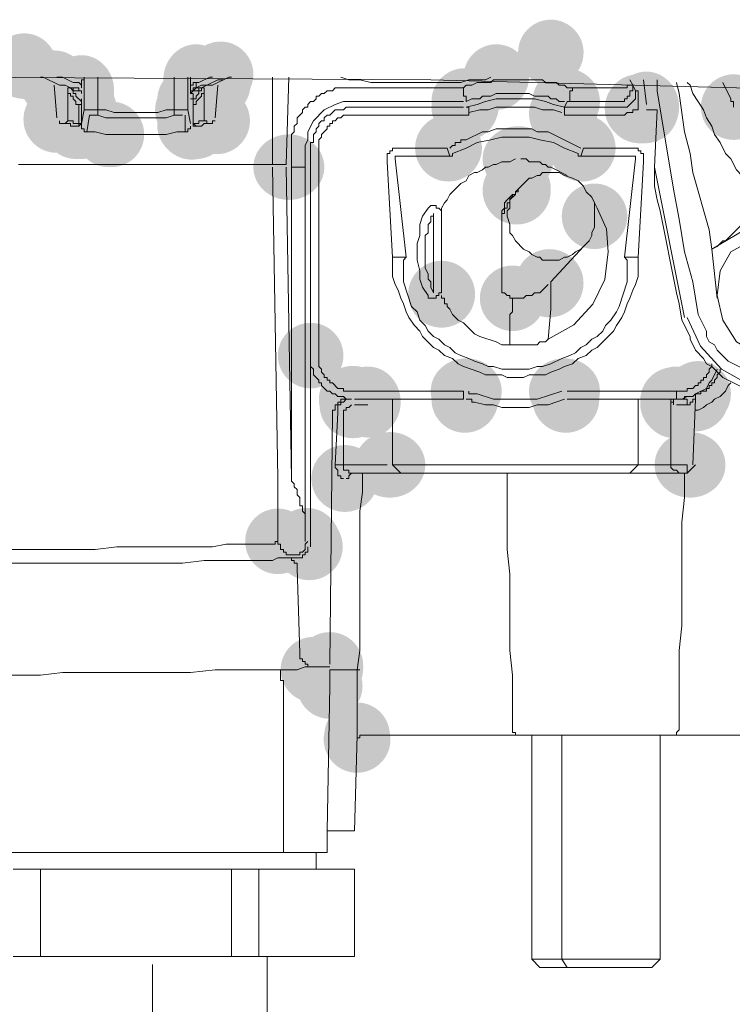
# Model space of a CAD drawing. Header units: millimetres. Extents: x -283 to 124139, y -3891 to 5906.
# Tile 21 of 55: x 1012 to 1025, y -2938 to -2919. Entities that reach past the tile are written whole.
import ezdxf

# ---------------------------------------------------------------- set-up
doc = ezdxf.new("R2010")
doc.units = ezdxf.units.MM
doc.header["$LTSCALE"] = 20
doc.header["$MEASUREMENT"] = 0
doc.layers.get('0').update_dxf_attribs({"color": 252, "linetype": 'CONTINUOUS'})

msp = doc.modelspace()

# ---------------------------------------------------------------- hatches: boundary and pattern name
h = msp.add_hatch(color=7)
edge = h.paths.add_edge_path()
edge.add_arc((1021.895, -2919.348), 0.635, 0, 360)
h = msp.add_hatch(color=7)
edge = h.paths.add_edge_path()
edge.add_arc((1011.682, -2919.613), 0.635, 0, 360)
h = msp.add_hatch(color=7)
edge = h.paths.add_edge_path()
edge.add_ellipse((1015.016, -2919.878), major_axis=(0, 0.688), ratio=0.923077, start_angle=0, end_angle=360)
h = msp.add_hatch(color=7)
edge = h.paths.add_edge_path()
edge.add_arc((1015.386, -2919.825), 0.635, 0, 360)
h = msp.add_hatch(color=7)
edge = h.paths.add_edge_path()
edge.add_arc((1015.492, -2919.772), 0.635, 0, 360)
h = msp.add_hatch(color=7)
edge = h.paths.add_edge_path()
edge.add_arc((1020.837, -2919.825), 0.635, 0, 360)
h = msp.add_hatch(color=7)
edge = h.paths.add_edge_path()
edge.add_arc((1012.264, -2919.957), 0.648, 0, 360)
h = msp.add_hatch(color=7)
edge = h.paths.add_edge_path()
edge.add_arc((1015.413, -2919.957), 0.661, 0, 360)
h = msp.add_hatch(color=7)
edge = h.paths.add_edge_path()
edge.add_ellipse((1012.793, -2920.089), major_axis=(0, 0.688), ratio=0.923077, start_angle=0, end_angle=360)
h = msp.add_hatch(color=7)
edge = h.paths.add_edge_path()
edge.add_ellipse((1012.793, -2920.195), major_axis=(0, 0.688), ratio=0.923077, start_angle=0, end_angle=360)
h = msp.add_hatch(color=7)
edge = h.paths.add_edge_path()
edge.add_arc((1012.74, -2920.354), 0.635, 0, 360)
h = msp.add_hatch(color=7)
edge = h.paths.add_edge_path()
edge.add_arc((1014.91, -2920.274), 0.648, 0, 360)
h = msp.add_hatch(color=7)
edge = h.paths.add_edge_path()
edge.add_arc((1014.91, -2920.38), 0.648, 0, 360)
h = msp.add_hatch(color=7)
edge = h.paths.add_edge_path()
edge.add_arc((1014.963, -2920.327), 0.648, 0, 360)
h = msp.add_hatch(color=7)
edge = h.paths.add_edge_path()
edge.add_arc((1014.963, -2920.38), 0.648, 0, 360)
h = msp.add_hatch(color=7)
edge = h.paths.add_edge_path()
edge.add_arc((1014.963, -2920.354), 0.635, 0, 360)
h = msp.add_hatch(color=7)
edge = h.paths.add_edge_path()
edge.add_arc((1020.228, -2920.301), 0.648, 0, 360)
h = msp.add_hatch(color=7)
edge = h.paths.add_edge_path()
edge.add_arc((1020.228, -2920.407), 0.648, 0, 360)
h = msp.add_hatch(color=7)
edge = h.paths.add_edge_path()
edge.add_ellipse((1020.254, -2920.354), major_axis=(0, 0.688), ratio=0.923077, start_angle=0, end_angle=360)
h = msp.add_hatch(color=7)
edge = h.paths.add_edge_path()
edge.add_arc((1022.186, -2920.301), 0.648, 0, 360)
h = msp.add_hatch(color=7)
edge = h.paths.add_edge_path()
edge.add_arc((1022.212, -2920.301), 0.635, 0, 360)
h = msp.add_hatch(color=7)
edge = h.paths.add_edge_path()
edge.add_ellipse((1023.747, -2920.407), major_axis=(0, 0.688), ratio=0.923077, start_angle=0, end_angle=360)
h = msp.add_hatch(color=7)
edge = h.paths.add_edge_path()
edge.add_arc((1012.767, -2920.433), 0.661, 0, 360)
h = msp.add_hatch(color=7)
edge = h.paths.add_edge_path()
edge.add_arc((1012.846, -2920.46), 0.635, 0, 360)
h = msp.add_hatch(color=7)
edge = h.paths.add_edge_path()
edge.add_arc((1014.857, -2920.46), 0.635, 0, 360)
h = msp.add_hatch(color=7)
edge = h.paths.add_edge_path()
edge.add_arc((1014.963, -2920.433), 0.648, 0, 360)
h = msp.add_hatch(color=7)
edge = h.paths.add_edge_path()
edge.add_arc((1022.133, -2920.539), 0.661, 0, 360)
h = msp.add_hatch(color=7)
edge = h.paths.add_edge_path()
edge.add_arc((1022.159, -2920.407), 0.635, 0, 360)
h = msp.add_hatch(color=7)
edge = h.paths.add_edge_path()
edge.add_arc((1023.588, -2920.433), 0.648, 0, 360)
h = msp.add_hatch(color=7)
edge = h.paths.add_edge_path()
edge.add_arc((1023.588, -2920.407), 0.635, 0, 360)
h = msp.add_hatch(color=7)
edge = h.paths.add_edge_path()
edge.add_arc((1023.615, -2920.46), 0.648, 0, 360)
h = msp.add_hatch(color=7)
edge = h.paths.add_edge_path()
edge.add_arc((1023.668, -2920.46), 0.648, 0, 360)
h = msp.add_hatch(color=7)
edge = h.paths.add_edge_path()
edge.add_arc((1023.721, -2920.46), 0.648, 0, 360)
h = msp.add_hatch(color=7)
edge = h.paths.add_edge_path()
edge.add_arc((1025.44, -2920.407), 0.635, 0, 360)
h = msp.add_hatch(color=7)
edge = h.paths.add_edge_path()
edge.add_arc((1012.317, -2920.645), 0.648, 0, 360)
h = msp.add_hatch(color=7)
edge = h.paths.add_edge_path()
edge.add_arc((1012.687, -2920.777), 0.635, 0, 360)
h = msp.add_hatch(color=7)
edge = h.paths.add_edge_path()
edge.add_arc((1012.793, -2920.751), 0.648, 0, 360)
h = msp.add_hatch(color=7)
edge = h.paths.add_edge_path()
edge.add_arc((1012.793, -2920.777), 0.635, 0, 360)
h = msp.add_hatch(color=7)
edge = h.paths.add_edge_path()
edge.add_arc((1014.91, -2920.751), 0.648, 0, 360)
h = msp.add_hatch(color=7)
edge = h.paths.add_edge_path()
edge.add_arc((1014.91, -2920.724), 0.635, 0, 360)
h = msp.add_hatch(color=7)
edge = h.paths.add_edge_path()
edge.add_arc((1014.936, -2920.777), 0.648, 0, 360)
h = msp.add_hatch(color=7)
edge = h.paths.add_edge_path()
edge.add_arc((1014.963, -2920.724), 0.635, 0, 360)
h = msp.add_hatch(color=7)
edge = h.paths.add_edge_path()
edge.add_arc((1014.963, -2920.724), 0.635, 0, 360)
h = msp.add_hatch(color=7)
edge = h.paths.add_edge_path()
edge.add_arc((1015.016, -2920.777), 0.635, 0, 360)
h = msp.add_hatch(color=7)
edge = h.paths.add_edge_path()
edge.add_arc((1015.413, -2920.671), 0.648, 0, 360)
h = msp.add_hatch(color=7)
edge = h.paths.add_edge_path()
edge.add_arc((1013.322, -2920.936), 0.635, 0, 360)
h = msp.add_hatch(color=7)
edge = h.paths.add_edge_path()
edge.add_arc((1013.375, -2920.936), 0.635, 0, 360)
h = msp.add_hatch(color=7)
edge = h.paths.add_edge_path()
edge.add_arc((1019.911, -2921.201), 0.648, 0, 360)
h = msp.add_hatch(color=7)
edge = h.paths.add_edge_path()
edge.add_arc((1022.503, -2921.201), 0.648, 0, 360)
h = msp.add_hatch(color=7)
edge = h.paths.add_edge_path()
edge.add_ellipse((1021.26, -2921.412), major_axis=(0.688, 0), ratio=0.923077, start_angle=0, end_angle=360)
h = msp.add_hatch(color=7)
edge = h.paths.add_edge_path()
edge.add_ellipse((1016.815, -2921.571), major_axis=(0.688, 0), ratio=0.923077, start_angle=0, end_angle=360)
h = msp.add_hatch(color=7)
edge = h.paths.add_edge_path()
edge.add_arc((1021.233, -2922.021), 0.661, 0, 360)
h = msp.add_hatch(color=7)
edge = h.paths.add_edge_path()
edge.add_arc((1021.26, -2921.994), 0.635, 0, 360)
h = msp.add_hatch(color=7)
edge = h.paths.add_edge_path()
edge.add_arc((1022.742, -2922.523), 0.635, 0, 360)
h = msp.add_hatch(color=7)
edge = h.paths.add_edge_path()
edge.add_arc((1021.868, -2923.82), 0.661, 0, 360)
h = msp.add_hatch(color=7)
edge = h.paths.add_edge_path()
edge.add_arc((1019.778, -2924.032), 0.648, 0, 360)
h = msp.add_hatch(color=7)
edge = h.paths.add_edge_path()
edge.add_arc((1021.154, -2924.111), 0.635, 0, 360)
h = msp.add_hatch(color=7)
edge = h.paths.add_edge_path()
edge.add_arc((1017.238, -2925.222), 0.635, 0, 360)
h = msp.add_hatch(color=7)
edge = h.paths.add_edge_path()
edge.add_arc((1017.238, -2925.222), 0.635, 0, 360)
h = msp.add_hatch(color=7)
edge = h.paths.add_edge_path()
edge.add_ellipse((1020.254, -2925.91), major_axis=(0.688, 0), ratio=0.923077, start_angle=0, end_angle=360)
h = msp.add_hatch(color=7)
edge = h.paths.add_edge_path()
edge.add_ellipse((1022.159, -2925.91), major_axis=(0.688, 0), ratio=0.923077, start_angle=0, end_angle=360)
h = msp.add_hatch(color=7)
edge = h.paths.add_edge_path()
edge.add_arc((1018.032, -2926.069), 0.635, 0, 360)
h = msp.add_hatch(color=7)
edge = h.paths.add_edge_path()
edge.add_arc((1018.058, -2926.069), 0.648, 0, 360)
h = msp.add_hatch(color=7)
edge = h.paths.add_edge_path()
edge.add_ellipse((1018.349, -2926.122), major_axis=(0, 0.688), ratio=0.923077, start_angle=0, end_angle=360)
h = msp.add_hatch(color=7)
edge = h.paths.add_edge_path()
edge.add_arc((1020.228, -2926.069), 0.648, 0, 360)
h = msp.add_hatch(color=7)
edge = h.paths.add_edge_path()
edge.add_arc((1022.186, -2926.069), 0.648, 0, 360)
h = msp.add_hatch(color=7)
edge = h.paths.add_edge_path()
edge.add_arc((1024.276, -2926.095), 0.648, 0, 360)
h = msp.add_hatch(color=7)
edge = h.paths.add_edge_path()
edge.add_arc((1024.329, -2926.069), 0.635, 0, 360)
h = msp.add_hatch(color=7)
edge = h.paths.add_edge_path()
edge.add_ellipse((1024.329, -2926.122), major_axis=(0, 0.688), ratio=0.923077, start_angle=0, end_angle=360)
h = msp.add_hatch(color=7)
edge = h.paths.add_edge_path()
edge.add_arc((1024.329, -2926.069), 0.635, 0, 360)
h = msp.add_hatch(color=7)
edge = h.paths.add_edge_path()
edge.add_ellipse((1024.329, -2926.122), major_axis=(0, 0.688), ratio=0.923077, start_angle=0, end_angle=360)
h = msp.add_hatch(color=7)
edge = h.paths.add_edge_path()
edge.add_arc((1024.699, -2926.042), 0.648, 0, 360)
h = msp.add_hatch(color=7)
edge = h.paths.add_edge_path()
edge.add_arc((1024.752, -2925.963), 0.635, 0, 360)
h = msp.add_hatch(color=7)
edge = h.paths.add_edge_path()
edge.add_arc((1018.058, -2926.175), 0.648, 0, 360)
h = msp.add_hatch(color=7)
edge = h.paths.add_edge_path()
edge.add_arc((1024.276, -2926.148), 0.648, 0, 360)
h = msp.add_hatch(color=7)
edge = h.paths.add_edge_path()
edge.add_arc((1024.303, -2926.175), 0.648, 0, 360)
h = msp.add_hatch(color=7)
edge = h.paths.add_edge_path()
edge.add_arc((1024.329, -2926.175), 0.635, 0, 360)
h = msp.add_hatch(color=7)
edge = h.paths.add_edge_path()
edge.add_ellipse((1018.773, -2927.339), major_axis=(0.688, 0), ratio=0.923077, start_angle=0, end_angle=360)
h = msp.add_hatch(color=7)
edge = h.paths.add_edge_path()
edge.add_ellipse((1024.594, -2927.339), major_axis=(0.688, 0), ratio=0.923077, start_angle=0, end_angle=360)
h = msp.add_hatch(color=7)
edge = h.paths.add_edge_path()
edge.add_arc((1017.9, -2927.603), 0.648, 0, 360)
h = msp.add_hatch(color=7)
edge = h.paths.add_edge_path()
edge.add_arc((1016.603, -2928.821), 0.635, 0, 360)
h = msp.add_hatch(color=7)
edge = h.paths.add_edge_path()
edge.add_arc((1017.159, -2928.821), 0.648, 0, 360)
h = msp.add_hatch(color=7)
edge = h.paths.add_edge_path()
edge.add_arc((1017.212, -2928.926), 0.648, 0, 360)
h = msp.add_hatch(color=7)
edge = h.paths.add_edge_path()
edge.add_arc((1017.609, -2931.228), 0.648, 0, 360)
h = msp.add_hatch(color=7)
edge = h.paths.add_edge_path()
edge.add_arc((1017.609, -2931.281), 0.648, 0, 360)
h = msp.add_hatch(color=7)
edge = h.paths.add_edge_path()
edge.add_arc((1017.291, -2931.308), 0.635, 0, 360)
h = msp.add_hatch(color=7)
edge = h.paths.add_edge_path()
edge.add_arc((1017.609, -2931.625), 0.635, 0, 360)
h = msp.add_hatch(color=7)
edge = h.paths.add_edge_path()
edge.add_arc((1018.138, -2932.578), 0.635, 0, 360)
h = msp.add_hatch(color=7)
edge = h.paths.add_edge_path()
edge.add_arc((1018.138, -2932.657), 0.648, 0, 360)

# ---------------------------------------------------------------- linework, layer by layer
at = {"color": 7, "lineweight": 0}
for points in [[(1003.903, -2918.766), (1010.359, -2919.825), (1019.567, -2919.878), (1027.716, -2920.089), (1034.754, -2921.201)], [(1011.999, -2919.825), (1012.052, -2919.825), (1012.37, -2919.983), (1012.476, -2919.983), (1012.582, -2920.036), (1012.687, -2920.036)], [(1012.317, -2919.825), (1012.423, -2919.825), (1012.634, -2919.931), (1012.74, -2919.931)], [(1012.74, -2919.931), (1012.793, -2919.983), (1012.793, -2920.036), (1012.793, -2919.878), (1012.846, -2919.878), (1012.846, -2919.825)], [(1012.846, -2919.825), (1012.846, -2920.46)], [(1013.111, -2920.46), (1013.111, -2919.825)], [(1014.592, -2919.825), (1014.592, -2920.46)], [(1014.857, -2920.46), (1014.857, -2919.825)], [(1014.91, -2919.825), (1014.91, -2920.036)], [(1015.016, -2920.036), (1015.016, -2919.931), (1014.963, -2919.931), (1014.963, -2919.983), (1014.91, -2919.983), (1014.91, -2920.142)], [(1015.016, -2920.036), (1015.122, -2920.036), (1015.227, -2919.983), (1015.333, -2919.983), (1015.651, -2919.825), (1015.704, -2919.825)], [(1015.016, -2919.931), (1015.069, -2919.931), (1015.28, -2919.825), (1015.333, -2919.825)], [(1015.651, -2919.825), (1015.545, -2919.878), (1015.439, -2919.878), (1015.227, -2919.983), (1015.122, -2919.983), (1015.016, -2920.036)], [(1016.497, -2921.518), (1016.497, -2919.825)], [(1016.815, -2919.825), (1016.762, -2921.518)], [(1017.82, -2919.825), (1017.979, -2919.878), (1018.191, -2919.878), (1018.402, -2919.931), (1018.826, -2919.931)], [(1018.826, -2919.931), (1019.937, -2919.931)], [(1019.937, -2919.931), (1020.149, -2919.931), (1020.307, -2919.878), (1020.625, -2919.878), (1020.731, -2919.825)], [(1021.048, -2919.878), (1020.784, -2919.878), (1020.731, -2919.931), (1020.466, -2919.931), (1020.36, -2919.983), (1020.254, -2919.983), (1020.202, -2920.036)], [(1021.313, -2919.878), (1021.048, -2919.878)], [(1021.313, -2919.878), (1021.736, -2919.878), (1021.789, -2919.931), (1021.842, -2919.931)], [(1022.318, -2920.036), (1022.212, -2920.036), (1022.159, -2919.983), (1022.054, -2919.983), (1022.001, -2919.931), (1021.842, -2919.931)], [(1023.482, -2919.983), (1023.429, -2919.878)], [(1023.747, -2920.354), (1023.694, -2919.878)], [(1025.864, -2925.593), (1025.334, -2925.328), (1025.123, -2925.116), (1025.07, -2925.011), (1024.964, -2924.958), (1024.911, -2924.852), (1024.911, -2924.746), (1024.752, -2924.428), (1024.647, -2923.793), (1024.488, -2923.211), (1024.382, -2922.576), (1024.276, -2921.994), (1023.959, -2920.089), (1023.959, -2919.878)], [(1025.017, -2923.158), (1024.964, -2922.788), (1024.647, -2921.677), (1024.594, -2921.306), (1024.488, -2920.883), (1024.382, -2920.142), (1024.329, -2919.931)], [(1025.07, -2920.936), (1025.017, -2920.777), (1024.911, -2920.618), (1024.858, -2920.46), (1024.647, -2920.142), (1024.594, -2919.983), (1024.541, -2919.931)], [(1025.387, -2920.248), (1025.229, -2919.931)], [(1012.317, -2920.618), (1012.264, -2919.983)], [(1012.529, -2920.089), (1012.529, -2920.671)], [(1012.74, -2920.089), (1012.634, -2920.089), (1012.634, -2920.036), (1012.582, -2920.036)], [(1012.793, -2920.142), (1012.793, -2920.089), (1012.74, -2920.089), (1012.74, -2920.036), (1012.687, -2920.036)], [(1015.016, -2920.036), (1014.91, -2920.142), (1014.963, -2920.142)], [(1015.016, -2920.036), (1014.963, -2920.036), (1014.963, -2920.089), (1014.91, -2920.089), (1014.91, -2920.142)], [(1014.963, -2920.142), (1014.963, -2920.248), (1014.91, -2920.248)], [(1014.963, -2920.407), (1014.963, -2920.354), (1015.016, -2920.354), (1015.016, -2920.301), (1015.122, -2920.195), (1015.122, -2920.142), (1015.174, -2920.142), (1015.174, -2920.036), (1015.122, -2920.036), (1015.122, -2920.089), (1015.069, -2920.089), (1015.069, -2920.142), (1015.016, -2920.195), (1015.016, -2920.248), (1014.963, -2920.248), (1014.963, -2920.301)], [(1015.122, -2920.036), (1015.069, -2920.036), (1015.069, -2920.089), (1014.963, -2920.089)], [(1015.174, -2920.671), (1015.174, -2920.089)], [(1015.439, -2919.983), (1015.386, -2920.618)], [(1016.868, -2921.148), (1016.868, -2920.936), (1016.921, -2920.883), (1016.921, -2920.777), (1016.974, -2920.724), (1016.974, -2920.618), (1017.079, -2920.513), (1017.079, -2920.46), (1017.132, -2920.407), (1017.185, -2920.407), (1017.185, -2920.354), (1017.238, -2920.301), (1017.291, -2920.301), (1017.344, -2920.248), (1017.344, -2920.195), (1017.397, -2920.195), (1017.45, -2920.142), (1017.503, -2920.142), (1017.556, -2920.089), (1017.662, -2920.089), (1017.714, -2920.036), (1017.979, -2920.036)], [(1020.202, -2920.036), (1017.979, -2920.036)], [(1020.254, -2920.301), (1020.254, -2920.195), (1020.202, -2920.195), (1020.202, -2920.036)], [(1020.254, -2920.301), (1020.36, -2920.248), (1020.519, -2920.248), (1020.572, -2920.195), (1020.731, -2920.195), (1020.837, -2920.142), (1021.101, -2920.142)], [(1021.101, -2920.142), (1021.472, -2920.142), (1021.577, -2920.195), (1021.683, -2920.195)], [(1022.212, -2920.301), (1022.265, -2920.301), (1022.265, -2920.089), (1022.318, -2920.089), (1022.318, -2920.036)], [(1023.112, -2920.036), (1022.318, -2920.036)], [(1023.165, -2920.301), (1023.324, -2920.301), (1023.324, -2920.248), (1023.377, -2920.248), (1023.377, -2920.195), (1023.429, -2920.195), (1023.429, -2920.089), (1023.482, -2920.089), (1023.482, -2919.983), (1023.377, -2919.983), (1023.377, -2920.036), (1023.112, -2920.036)], [(1023.271, -2920.407), (1023.377, -2920.407), (1023.535, -2920.248), (1023.535, -2920.089)], [(1023.535, -2920.089), (1023.482, -2919.983)], [(1023.588, -2920.407), (1023.588, -2920.089), (1023.535, -2920.089)], [(1012.793, -2920.248), (1012.793, -2920.777)], [(1014.963, -2920.777), (1014.963, -2920.248)], [(1017.132, -2921.148), (1017.185, -2921.042), (1017.185, -2920.883), (1017.291, -2920.671), (1017.503, -2920.46), (1017.714, -2920.354), (1017.873, -2920.301), (1017.979, -2920.301)], [(1017.979, -2920.301), (1020.202, -2920.301)], [(1020.307, -2920.513), (1020.307, -2920.407), (1020.254, -2920.407), (1020.466, -2920.354), (1020.625, -2920.301), (1020.837, -2920.248), (1021.577, -2920.248), (1021.789, -2920.301), (1021.948, -2920.354), (1022.159, -2920.407)], [(1021.683, -2920.195), (1021.842, -2920.195), (1021.895, -2920.248), (1022.001, -2920.248), (1022.054, -2920.301), (1022.159, -2920.301)], [(1022.159, -2920.407), (1022.212, -2920.301), (1023.165, -2920.301)], [(1025.44, -2920.407), (1025.44, -2920.301), (1025.387, -2920.301), (1025.387, -2920.248)], [(1012.793, -2920.354), (1012.74, -2920.354), (1012.74, -2920.407)], [(1012.793, -2920.354), (1012.74, -2920.354), (1012.74, -2920.407)], [(1012.74, -2920.354), (1012.74, -2920.724), (1012.74, -2920.407)], [(1012.846, -2920.46), (1012.793, -2920.724)], [(1013.111, -2920.46), (1012.846, -2920.46)], [(1012.952, -2920.566), (1013.111, -2920.566), (1013.111, -2920.46)], [(1014.592, -2920.46), (1014.434, -2920.46), (1014.275, -2920.513), (1013.428, -2920.513), (1013.269, -2920.46), (1013.111, -2920.46)], [(1013.111, -2920.566), (1013.269, -2920.618), (1014.434, -2920.618), (1014.592, -2920.566), (1014.592, -2920.46)], [(1014.857, -2920.46), (1014.592, -2920.46)], [(1014.91, -2920.724), (1014.857, -2920.46)], [(1014.963, -2920.407), (1014.963, -2920.724), (1014.963, -2920.354)], [(1017.238, -2921.253), (1017.238, -2921.095), (1017.291, -2921.095), (1017.291, -2920.936), (1017.344, -2920.883), (1017.344, -2920.83), (1017.397, -2920.777), (1017.397, -2920.724), (1017.45, -2920.671), (1017.503, -2920.671), (1017.503, -2920.618), (1017.556, -2920.566), (1017.609, -2920.566), (1017.714, -2920.46), (1017.873, -2920.46), (1017.926, -2920.407), (1018.085, -2920.407)], [(1018.085, -2920.407), (1020.202, -2920.407)], [(1020.202, -2920.566), (1020.307, -2920.566), (1020.307, -2920.513)], [(1020.307, -2920.513), (1020.519, -2920.46), (1020.678, -2920.46), (1020.837, -2920.407), (1021.577, -2920.407), (1021.736, -2920.46), (1021.948, -2920.46), (1022.107, -2920.513)], [(1022.159, -2920.566), (1022.159, -2920.407), (1023.271, -2920.407)], [(1023.271, -2920.566), (1023.324, -2920.566), (1023.377, -2920.513), (1023.482, -2920.513), (1023.482, -2920.46), (1023.588, -2920.46), (1023.588, -2920.407)], [(1023.747, -2920.46), (1023.959, -2920.46)], [(1023.959, -2920.46), (1023.906, -2921.571), (1023.906, -2921.941)], [(1012.423, -2920.724), (1012.37, -2920.724), (1012.37, -2920.671)], [(1012.74, -2920.724), (1012.634, -2920.724), (1012.634, -2920.671), (1012.529, -2920.671), (1012.476, -2920.724), (1012.423, -2920.724)], [(1012.793, -2920.566), (1012.793, -2920.724)], [(1012.899, -2920.883), (1012.952, -2920.566)], [(1014.592, -2920.566), (1014.751, -2920.566)], [(1014.804, -2920.566), (1014.804, -2920.83)], [(1014.963, -2920.724), (1014.963, -2920.566)], [(1015.174, -2920.671), (1015.069, -2920.671), (1015.069, -2920.724), (1014.963, -2920.724), (1015.016, -2920.777)], [(1015.28, -2920.724), (1015.227, -2920.724), (1015.227, -2920.671), (1015.174, -2920.671)], [(1015.386, -2920.671), (1015.333, -2920.671), (1015.333, -2920.724), (1015.28, -2920.724)], [(1017.397, -2921.253), (1017.397, -2921.042), (1017.45, -2920.989), (1017.45, -2920.936), (1017.556, -2920.83), (1017.556, -2920.777), (1017.609, -2920.777), (1017.609, -2920.724), (1017.662, -2920.724), (1017.662, -2920.671), (1017.714, -2920.671), (1017.767, -2920.618), (1017.82, -2920.618), (1017.873, -2920.566), (1018.085, -2920.566)], [(1018.085, -2920.566), (1020.202, -2920.566)], [(1022.159, -2920.566), (1023.271, -2920.566)], [(1012.423, -2920.724), (1012.582, -2920.724), (1012.582, -2920.777), (1012.687, -2920.777)], [(1012.793, -2920.724), (1012.74, -2920.777), (1012.687, -2920.777)], [(1012.793, -2920.724), (1012.74, -2920.724), (1012.74, -2920.777), (1012.687, -2920.777)], [(1012.687, -2920.777), (1012.74, -2920.777), (1012.74, -2920.724)], [(1012.74, -2920.777), (1012.74, -2920.724), (1012.793, -2920.724)], [(1012.899, -2920.883), (1012.846, -2920.883), (1012.846, -2920.83), (1012.793, -2920.83), (1012.793, -2920.777)], [(1012.899, -2920.883), (1013.058, -2920.883), (1013.269, -2920.936), (1014.434, -2920.936), (1014.645, -2920.883), (1014.857, -2920.883)], [(1014.804, -2920.83), (1014.804, -2920.883), (1014.857, -2920.883), (1014.857, -2920.83), (1014.91, -2920.83), (1014.91, -2920.777)], [(1015.016, -2920.777), (1014.963, -2920.777), (1014.963, -2920.724), (1014.963, -2920.777)], [(1015.016, -2920.777), (1014.963, -2920.777), (1014.963, -2920.724)], [(1015.016, -2920.777), (1015.122, -2920.777), (1015.174, -2920.724), (1015.28, -2920.724)], [(1022.477, -2921.201), (1021.842, -2920.883), (1021.63, -2920.883), (1021.524, -2920.83), (1020.837, -2920.83), (1020.678, -2920.883), (1020.572, -2920.883), (1020.254, -2921.042), (1020.149, -2921.042), (1020.149, -2921.095), (1020.043, -2921.095), (1020.043, -2921.148), (1019.99, -2921.148), (1019.937, -2921.201)], [(1019.99, -2921.306), (1020.254, -2921.201), (1020.466, -2921.095), (1020.731, -2921.042), (1020.942, -2920.989), (1021.472, -2920.989), (1021.683, -2921.042), (1021.948, -2921.095), (1022.159, -2921.201), (1022.424, -2921.306)], [(1026.128, -2922.523), (1025.917, -2922.206), (1025.758, -2922.047), (1025.705, -2921.888), (1025.599, -2921.73), (1025.493, -2921.624), (1025.387, -2921.412), (1025.282, -2921.306), (1025.176, -2921.095), (1025.07, -2920.936)], [(1017.132, -2921.571), (1016.868, -2921.571), (1016.868, -2921.148)], [(1017.132, -2921.571), (1017.132, -2921.148)], [(1017.238, -2921.253), (1017.238, -2925.222)], [(1017.397, -2925.222), (1017.397, -2921.253)], [(1018.932, -2921.201), (1018.826, -2921.201), (1018.826, -2921.253), (1018.773, -2921.253), (1018.773, -2921.306), (1018.72, -2921.306), (1018.72, -2921.465)], [(1019.884, -2921.201), (1018.932, -2921.201)], [(1019.884, -2921.201), (1019.937, -2921.359)], [(1022.53, -2921.201), (1022.477, -2921.359)], [(1023.482, -2921.201), (1022.53, -2921.201)], [(1023.694, -2921.465), (1023.694, -2921.306), (1023.641, -2921.306), (1023.641, -2921.253), (1023.588, -2921.253), (1023.588, -2921.201), (1023.482, -2921.201)], [(1018.72, -2921.465), (1018.826, -2923.317)], [(1018.879, -2921.412), (1018.879, -2921.359), (1018.932, -2921.359)], [(1019.09, -2923.317), (1018.879, -2921.412)], [(1018.932, -2921.359), (1019.884, -2921.359)], [(1019.778, -2922.471), (1019.778, -2922.365), (1019.831, -2922.259), (1019.884, -2922.206), (1019.937, -2922.1), (1020.149, -2921.888), (1020.254, -2921.836), (1020.307, -2921.73), (1020.413, -2921.677), (1020.466, -2921.677), (1020.572, -2921.624), (1020.625, -2921.571), (1020.678, -2921.571), (1020.784, -2921.518), (1020.837, -2921.518), (1020.942, -2921.465), (1021.101, -2921.465), (1021.207, -2921.412)], [(1019.884, -2921.359), (1019.99, -2921.359), (1019.99, -2921.306)], [(1021.313, -2921.412), (1021.419, -2921.412), (1021.472, -2921.465), (1021.683, -2921.465), (1021.736, -2921.518), (1021.789, -2921.518), (1021.842, -2921.571), (1021.895, -2921.571)], [(1022.424, -2921.306), (1022.424, -2921.359), (1023.535, -2921.359), (1023.535, -2921.412)], [(1023.535, -2921.412), (1023.324, -2923.317)], [(1023.588, -2923.317), (1023.694, -2921.465)], [(1011.576, -2921.518), (1016.762, -2921.518)], [(1016.497, -2921.571), (1016.603, -2927.603)], [(1016.762, -2921.571), (1016.868, -2927.603)], [(1017.132, -2928.397), (1017.132, -2928.291), (1017.079, -2928.238), (1017.079, -2928.133), (1017.027, -2928.133), (1017.027, -2927.974), (1016.974, -2927.921), (1016.974, -2927.815), (1016.921, -2927.762), (1016.921, -2927.709), (1016.868, -2927.656), (1016.868, -2921.571)], [(1017.132, -2928.397), (1017.132, -2921.571)], [(1022.212, -2921.73), (1021.895, -2921.571)], [(1023.906, -2921.571), (1024.488, -2924.481)], [(1021.895, -2921.677), (1022.054, -2921.677), (1022.159, -2921.73), (1022.318, -2921.783), (1022.424, -2921.836), (1022.53, -2921.941), (1022.583, -2922.047), (1022.689, -2922.153), (1022.742, -2922.259), (1022.742, -2922.735), (1022.689, -2922.841), (1022.689, -2922.894), (1022.636, -2923), (1022.477, -2923.158), (1022.371, -2923.211), (1022.318, -2923.264), (1022.212, -2923.317), (1022.159, -2923.317), (1022.054, -2923.37), (1021.736, -2923.37), (1021.683, -2923.317), (1021.63, -2923.317), (1021.524, -2923.264), (1021.472, -2923.211), (1021.366, -2923.158), (1021.207, -2923), (1021.154, -2922.894), (1021.101, -2922.841), (1021.101, -2922.682), (1021.048, -2922.523)], [(1021.26, -2921.994), (1021.472, -2921.783), (1021.524, -2921.783), (1021.63, -2921.73), (1021.683, -2921.73), (1021.736, -2921.677), (1021.895, -2921.677)], [(1020.942, -2922.471), (1020.995, -2922.471), (1020.995, -2922.365), (1021.048, -2922.365), (1021.048, -2922.259), (1021.101, -2922.259), (1021.101, -2922.153), (1021.154, -2922.153), (1021.154, -2922.1), (1021.207, -2922.1), (1021.207, -2922.047), (1021.26, -2922.047), (1021.26, -2921.994)], [(1021.048, -2922.523), (1021.048, -2922.418), (1021.101, -2922.365), (1021.101, -2922.206), (1021.207, -2922.1), (1021.207, -2922.047), (1021.26, -2921.994)], [(1021.048, -2922.206), (1021.154, -2922.1), (1021.207, -2922.1), (1021.207, -2922.047)], [(1023.906, -2921.941), (1023.959, -2922.206), (1024.012, -2922.418), (1024.329, -2924.005), (1024.382, -2924.217), (1024.435, -2924.534)], [(1020.942, -2922.523), (1020.942, -2922.418), (1020.995, -2922.365), (1020.995, -2922.259), (1021.048, -2922.206)], [(1021.048, -2922.206), (1021.101, -2922.153), (1021.154, -2922.153), (1021.154, -2922.1)], [(1019.514, -2922.365), (1019.408, -2922.523), (1019.355, -2922.682), (1019.355, -2922.894), (1019.302, -2923.053), (1019.302, -2923.37), (1019.355, -2923.582), (1019.355, -2923.741), (1019.408, -2923.899), (1019.514, -2924.058)], [(1019.778, -2922.471), (1019.778, -2922.418), (1019.725, -2922.365), (1019.672, -2922.365), (1019.672, -2922.312), (1019.567, -2922.312), (1019.514, -2922.365)], [(1022.794, -2922.365), (1022.742, -2922.259)], [(1023.006, -2923.211), (1022.975, -2922.763), (1022.794, -2922.365)], [(1019.619, -2924.005), (1019.567, -2923.899), (1019.567, -2923.793), (1019.514, -2923.741), (1019.514, -2923.635), (1019.461, -2923.529), (1019.461, -2922.894), (1019.514, -2922.841), (1019.514, -2922.682), (1019.567, -2922.629), (1019.567, -2922.523), (1019.619, -2922.523), (1019.619, -2922.471)], [(1019.619, -2924.005), (1019.619, -2922.471)], [(1019.778, -2924.005), (1019.778, -2922.471)], [(1020.942, -2922.788), (1020.942, -2922.523)], [(1020.942, -2922.788), (1020.942, -2923.899)], [(1025.652, -2922.788), (1025.017, -2923.158), (1025.123, -2923.106), (1025.229, -2923), (1025.282, -2923), (1025.599, -2922.682)], [(1026.34, -2922.841), (1025.864, -2922.947), (1025.387, -2923.211), (1025.176, -2923.582), (1025.123, -2924.058), (1025.229, -2924.534), (1025.493, -2924.958), (1025.864, -2925.169), (1026.34, -2925.275)], [(1022.53, -2923.106), (1021.895, -2923.793)], [(1025.017, -2923.158), (1025.123, -2924.111)], [(1018.826, -2923.317), (1018.826, -2923.688), (1018.879, -2923.846), (1018.932, -2923.952), (1018.984, -2924.111), (1019.037, -2924.217), (1019.09, -2924.376), (1019.143, -2924.481), (1019.249, -2924.64), (1019.355, -2924.746), (1019.408, -2924.852), (1019.619, -2925.063), (1019.725, -2925.116), (1019.831, -2925.222), (1019.99, -2925.275), (1020.096, -2925.381), (1020.202, -2925.434), (1020.519, -2925.54), (1020.625, -2925.593), (1020.942, -2925.593), (1021.048, -2925.646), (1021.366, -2925.646), (1021.472, -2925.593), (1021.789, -2925.593), (1021.895, -2925.54), (1022.054, -2925.487), (1022.159, -2925.434), (1022.318, -2925.381), (1022.424, -2925.275), (1022.583, -2925.222), (1022.689, -2925.116), (1022.794, -2925.063), (1023.112, -2924.746), (1023.165, -2924.64), (1023.271, -2924.481), (1023.324, -2924.376), (1023.377, -2924.217), (1023.429, -2924.111), (1023.482, -2923.952), (1023.535, -2923.846), (1023.588, -2923.688), (1023.588, -2923.317)], [(1018.826, -2923.317), (1019.09, -2923.317)], [(1023.324, -2923.317), (1023.377, -2923.37), (1023.377, -2923.793), (1023.218, -2924.27), (1023.165, -2924.376), (1023.059, -2924.534), (1022.953, -2924.64), (1022.9, -2924.746), (1022.794, -2924.852), (1022.689, -2924.905), (1022.583, -2925.011), (1022.477, -2925.063), (1022.371, -2925.169), (1022.265, -2925.222), (1022.107, -2925.275), (1021.895, -2925.381), (1021.736, -2925.434), (1021.63, -2925.434), (1021.472, -2925.487), (1020.942, -2925.487), (1020.784, -2925.434), (1020.678, -2925.434), (1020.572, -2925.381), (1020.413, -2925.328), (1020.307, -2925.275), (1020.149, -2925.222), (1020.043, -2925.169), (1019.937, -2925.063), (1019.831, -2925.011), (1019.725, -2924.905), (1019.619, -2924.852), (1019.514, -2924.746), (1019.461, -2924.64), (1019.355, -2924.534), (1019.302, -2924.376), (1019.196, -2924.27), (1019.037, -2923.793), (1019.037, -2923.37), (1019.09, -2923.317)], [(1021.842, -2924.905), (1022.338, -2924.623), (1022.711, -2924.228), (1022.94, -2923.748), (1023.006, -2923.211)], [(1023.324, -2923.317), (1023.588, -2923.317)], [(1020.942, -2923.899), (1020.942, -2924.005), (1020.995, -2924.005), (1021.048, -2924.058), (1021.101, -2924.058), (1021.101, -2924.111), (1021.154, -2924.111)], [(1021.842, -2923.846), (1021.683, -2924.005), (1021.577, -2924.005), (1021.524, -2924.058), (1021.419, -2924.058), (1021.366, -2924.111), (1021.154, -2924.111)], [(1021.895, -2924.323), (1021.895, -2923.793)], [(1019.514, -2924.058), (1019.514, -2924.111), (1019.672, -2924.111), (1019.672, -2924.058), (1019.725, -2924.058), (1019.725, -2924.005), (1019.778, -2924.005)], [(1019.937, -2924.323), (1019.884, -2924.27), (1019.884, -2924.217), (1019.831, -2924.217), (1019.831, -2924.111), (1019.778, -2924.111), (1019.778, -2924.058)], [(1021.154, -2924.111), (1021.154, -2924.323)], [(1021.101, -2925.011), (1020.942, -2925.011), (1020.837, -2924.958), (1020.519, -2924.852), (1020.413, -2924.799), (1020.202, -2924.587), (1020.096, -2924.534), (1019.99, -2924.428), (1019.937, -2924.323)], [(1021.101, -2925.011), (1021.101, -2924.428), (1021.154, -2924.376), (1021.154, -2924.323)], [(1021.842, -2924.905), (1021.895, -2924.323)], [(1024.435, -2924.534), (1024.594, -2924.852), (1024.594, -2924.905), (1024.699, -2925.116), (1024.858, -2925.275), (1024.911, -2925.381), (1025.017, -2925.434), (1025.229, -2925.646), (1025.758, -2925.91), (1025.864, -2925.91), (1026.022, -2925.963), (1026.657, -2925.963), (1026.763, -2925.91), (1026.869, -2925.91), (1027.028, -2925.857)], [(1024.541, -2924.481), (1024.795, -2925.04), (1025.205, -2925.484), (1025.733, -2925.784), (1026.34, -2925.91)], [(1021.842, -2924.905), (1021.789, -2924.958), (1021.683, -2924.958), (1021.63, -2925.011), (1021.26, -2925.011)], [(1021.26, -2925.011), (1021.101, -2925.011)], [(1017.238, -2925.222), (1017.238, -2925.434), (1017.291, -2925.487), (1017.291, -2925.593), (1017.397, -2925.698), (1017.397, -2925.751), (1017.45, -2925.751), (1017.45, -2925.804), (1017.556, -2925.91), (1017.609, -2925.91), (1017.662, -2925.963)], [(1017.238, -2928.926), (1017.238, -2925.222)], [(1018.085, -2925.91), (1017.873, -2925.91), (1017.873, -2925.857), (1017.767, -2925.857), (1017.662, -2925.751), (1017.609, -2925.751), (1017.609, -2925.698), (1017.556, -2925.698), (1017.556, -2925.646), (1017.503, -2925.646), (1017.503, -2925.593), (1017.45, -2925.54), (1017.45, -2925.487), (1017.397, -2925.434), (1017.397, -2925.222)], [(1025.017, -2925.381), (1025.017, -2925.434), (1024.964, -2925.487), (1024.964, -2925.54), (1024.911, -2925.593), (1024.911, -2925.646), (1024.858, -2925.646), (1024.858, -2925.698), (1024.805, -2925.698), (1024.805, -2925.751), (1024.752, -2925.751), (1024.752, -2925.804), (1024.699, -2925.804), (1024.647, -2925.857), (1024.541, -2925.857), (1024.541, -2925.91), (1024.329, -2925.91)], [(1024.329, -2926.069), (1024.435, -2926.069), (1024.541, -2926.016), (1024.647, -2926.016), (1024.699, -2925.963), (1024.911, -2925.857), (1024.964, -2925.751), (1025.017, -2925.698), (1025.123, -2925.487)], [(1024.699, -2925.963), (1024.805, -2925.963), (1024.805, -2925.91), (1024.911, -2925.91), (1024.911, -2925.857), (1024.964, -2925.857), (1024.964, -2925.804), (1025.017, -2925.804), (1025.017, -2925.751), (1025.07, -2925.751), (1025.07, -2925.698), (1025.123, -2925.646), (1025.123, -2925.593), (1025.176, -2925.54), (1025.176, -2925.487)], [(1024.699, -2926.281), (1024.752, -2926.281), (1024.858, -2926.228), (1024.911, -2926.175), (1025.017, -2926.122), (1025.07, -2926.069), (1025.176, -2926.016), (1025.282, -2925.91), (1025.334, -2925.804), (1025.387, -2925.751)], [(1017.662, -2925.963), (1017.714, -2925.963), (1017.767, -2926.016), (1017.873, -2926.016), (1017.926, -2926.069), (1018.032, -2926.069)], [(1020.202, -2925.91), (1018.085, -2925.91)], [(1020.202, -2925.91), (1020.202, -2926.069)], [(1022.107, -2925.91), (1021.63, -2926.069), (1020.784, -2926.069), (1020.466, -2925.963), (1020.307, -2925.963), (1020.307, -2925.91)], [(1024.329, -2925.91), (1022.212, -2925.91)], [(1024.329, -2926.069), (1024.329, -2925.91)], [(1024.488, -2926.016), (1024.488, -2926.069), (1024.329, -2926.069)], [(1024.752, -2925.963), (1024.699, -2925.963), (1024.647, -2926.016), (1024.488, -2926.016)], [(1024.488, -2926.016), (1024.488, -2926.069), (1024.541, -2926.069), (1024.541, -2926.175)], [(1024.752, -2925.963), (1024.699, -2925.963), (1024.699, -2926.069)], [(1024.752, -2925.963), (1024.699, -2925.963), (1024.699, -2926.069)], [(1018.032, -2926.069), (1017.82, -2926.069), (1017.82, -2926.122), (1017.767, -2926.122), (1017.767, -2926.175), (1017.714, -2926.175), (1017.714, -2926.281), (1017.662, -2926.281), (1017.662, -2926.333)], [(1018.032, -2926.069), (1017.926, -2926.069), (1017.873, -2926.122), (1017.82, -2926.122), (1017.82, -2926.175), (1017.767, -2926.175), (1017.767, -2926.333)], [(1018.032, -2926.175), (1017.979, -2926.228), (1017.926, -2926.228), (1017.926, -2926.281), (1017.873, -2926.281), (1017.873, -2926.333)], [(1020.202, -2926.069), (1018.085, -2926.069)], [(1018.085, -2926.175), (1018.349, -2926.175)], [(1018.826, -2927.339), (1018.826, -2926.069)], [(1022.159, -2926.069), (1021.842, -2926.175), (1021.63, -2926.175), (1021.472, -2926.228), (1020.942, -2926.228), (1020.784, -2926.175), (1020.625, -2926.175), (1020.413, -2926.122), (1020.36, -2926.122), (1020.36, -2926.069), (1020.254, -2926.069)], [(1022.212, -2926.069), (1024.329, -2926.069)], [(1023.588, -2926.069), (1023.588, -2927.339)], [(1024.223, -2927.339), (1024.223, -2926.069)], [(1024.223, -2926.069), (1024.223, -2926.122), (1024.276, -2926.122)], [(1024.276, -2926.175), (1024.276, -2926.069), (1024.329, -2926.069)], [(1024.541, -2926.175), (1024.329, -2926.175)], [(1024.699, -2926.069), (1024.647, -2926.069), (1024.647, -2926.122), (1024.594, -2926.122), (1024.594, -2926.175), (1024.541, -2926.175)], [(1024.699, -2926.069), (1024.647, -2927.339)], [(1017.609, -2931.202), (1017.662, -2926.333)], [(1017.767, -2926.333), (1017.714, -2927.339)], [(1017.873, -2926.333), (1017.873, -2927.445), (1017.979, -2927.445), (1017.979, -2927.498)], [(1017.714, -2927.339), (1017.714, -2927.392), (1017.767, -2927.445), (1017.767, -2927.551), (1017.82, -2927.551), (1017.82, -2927.603), (1017.873, -2927.603)], [(1017.873, -2927.339), (1017.714, -2927.339)], [(1018.72, -2927.339), (1017.873, -2927.339)], [(1018.826, -2927.339), (1018.984, -2927.498)], [(1018.984, -2927.339), (1018.826, -2927.339)], [(1023.429, -2927.339), (1018.984, -2927.339)], [(1023.429, -2927.498), (1023.588, -2927.339)], [(1023.588, -2927.339), (1023.429, -2927.339)], [(1023.588, -2927.339), (1024.223, -2927.339)], [(1024.223, -2927.339), (1024.223, -2927.392), (1024.276, -2927.445), (1024.329, -2927.445), (1024.382, -2927.498)], [(1024.382, -2927.339), (1024.223, -2927.339)], [(1024.541, -2927.339), (1024.382, -2927.339)], [(1024.541, -2927.498), (1024.699, -2927.339)], [(1024.541, -2927.339), (1024.541, -2927.498)], [(1017.926, -2927.603), (1017.979, -2927.603), (1017.979, -2927.551), (1018.032, -2927.498)], [(1018.72, -2927.498), (1017.979, -2927.498)], [(1018.191, -2931.308), (1018.138, -2931.308), (1018.191, -2930.937), (1018.191, -2928.238), (1018.244, -2927.868), (1018.244, -2927.498)], [(1018.72, -2927.498), (1018.984, -2927.498)], [(1018.984, -2927.498), (1023.429, -2927.498)], [(1021.048, -2927.498), (1021.048, -2928.979), (1021.101, -2929.456), (1021.101, -2930.937), (1021.154, -2931.413), (1021.154, -2932.419)], [(1023.429, -2927.498), (1023.694, -2927.498)], [(1023.694, -2927.498), (1024.064, -2927.498)], [(1024.064, -2927.498), (1024.382, -2927.498)], [(1024.382, -2927.498), (1024.541, -2927.498)], [(1024.382, -2932.419), (1024.382, -2930.937), (1024.435, -2930.461), (1024.435, -2928.45), (1024.488, -2927.974), (1024.488, -2927.498)], [(1016.603, -2927.603), (1016.603, -2928.397)], [(1016.603, -2928.397), (1016.603, -2928.821)], [(1017.132, -2928.821), (1017.132, -2928.397)], [(1016.603, -2928.821), (1016.55, -2928.821), (1016.55, -2928.873), (1015.598, -2928.873), (1015.333, -2928.926), (1013.481, -2928.926), (1013.058, -2928.979), (1011.259, -2928.979), (1011.153, -2928.926)], [(1016.921, -2929.085), (1016.762, -2929.085), (1016.762, -2929.032), (1016.709, -2929.032), (1016.709, -2928.979), (1016.656, -2928.979), (1016.656, -2928.873), (1016.603, -2928.873), (1016.603, -2928.821)], [(1016.921, -2929.085), (1017.027, -2929.085), (1017.027, -2929.032), (1017.079, -2929.032), (1017.132, -2928.979), (1017.132, -2928.873), (1017.185, -2928.821)], [(1015.545, -2929.191), (1016.497, -2929.191), (1016.603, -2929.138), (1017.079, -2929.138), (1017.079, -2929.085), (1017.132, -2929.085), (1017.132, -2929.032), (1017.185, -2929.032), (1017.185, -2928.926)], [(1010.888, -2929.191), (1010.465, -2929.191), (1010.359, -2929.244), (1010.306, -2929.244), (1014.751, -2929.244), (1015.174, -2929.191), (1015.545, -2929.191)], [(1016.974, -2929.138), (1016.868, -2929.138), (1016.868, -2929.191)], [(1016.974, -2929.35), (1016.974, -2929.244), (1016.921, -2929.244), (1016.921, -2929.191), (1016.868, -2929.191)], [(1017.027, -2930.99), (1016.974, -2929.35)], [(1017.397, -2931.255), (1017.185, -2931.255), (1017.185, -2931.202), (1017.132, -2931.202), (1017.132, -2931.149), (1017.079, -2931.149), (1017.079, -2931.096), (1017.027, -2931.096), (1017.027, -2930.99)], [(1009.724, -2931.361), (1010.094, -2931.361), (1010.253, -2931.413), (1011.999, -2931.413), (1012.423, -2931.361), (1014.91, -2931.361), (1015.386, -2931.308), (1015.809, -2931.308)], [(1015.809, -2931.308), (1016.974, -2931.308), (1017.132, -2931.255), (1017.397, -2931.255)], [(1016.709, -2931.625), (1016.709, -2931.519), (1016.656, -2931.519), (1016.656, -2931.308), (1016.656, -2931.361)], [(1017.397, -2931.255), (1017.609, -2931.255)], [(1017.609, -2931.625), (1017.609, -2931.308)], [(1017.609, -2931.308), (1018.138, -2931.308)], [(1018.138, -2931.308), (1018.138, -2932.419)], [(1016.709, -2934.853), (1016.709, -2931.625)], [(1017.556, -2934.43), (1017.609, -2931.625)], [(1018.138, -2932.578), (1018.138, -2932.419)], [(1021.154, -2932.419), (1021.154, -2932.525), (1021.207, -2932.525), (1021.207, -2932.578)], [(1024.276, -2932.578), (1024.329, -2932.578), (1024.329, -2932.525), (1024.382, -2932.472), (1024.382, -2932.419)], [(1018.085, -2934.43), (1018.138, -2932.578)], [(1018.138, -2932.683), (1018.138, -2932.631), (1018.191, -2932.631), (1018.191, -2932.578), (1018.244, -2932.578)], [(1018.138, -2932.683), (1018.138, -2932.631), (1018.191, -2932.631), (1018.191, -2932.578), (1018.244, -2932.578)], [(1018.244, -2932.578), (1021.207, -2932.578)], [(1021.207, -2932.578), (1024.276, -2932.578)], [(1021.524, -2932.578), (1021.524, -2936.917)], [(1022.107, -2932.578), (1022.107, -2936.917)], [(1024.012, -2936.917), (1024.012, -2932.578)], [(1024.276, -2932.578), (1027.292, -2932.578)], [(1018.085, -2934.43), (1017.556, -2934.43)], [(1017.556, -2934.853), (1017.556, -2934.43)], [(1010.729, -2934.853), (1016.709, -2934.853)], [(1017.556, -2934.853), (1016.709, -2934.853)], [(1017.344, -2935.171), (1017.344, -2934.853)], [(1011.999, -2935.171), (1011.47, -2935.171)], [(1011.999, -2935.171), (1011.999, -2936.864)], [(1015.704, -2935.171), (1011.999, -2935.171)], [(1015.704, -2936.864), (1015.704, -2935.171)], [(1016.233, -2935.171), (1015.704, -2935.171)], [(1016.233, -2935.171), (1016.233, -2936.864)], [(1018.085, -2935.171), (1016.233, -2935.171)], [(1018.085, -2936.864), (1018.085, -2935.171)], [(1018.085, -2936.864), (1018.085, -2935.171)], [(1011.47, -2936.864), (1011.999, -2936.864)], [(1011.999, -2936.864), (1015.704, -2936.864)], [(1015.704, -2936.864), (1016.233, -2936.864)], [(1016.233, -2936.864), (1018.085, -2936.864)], [(1016.392, -2938.769), (1016.392, -2936.864)], [(1021.524, -2936.917), (1022.107, -2936.917)], [(1021.524, -2936.917), (1021.683, -2937.076)], [(1022.107, -2936.917), (1022.212, -2937.076)], [(1022.107, -2936.917), (1024.012, -2936.917)], [(1023.853, -2937.076), (1024.012, -2936.917)], [(1022.212, -2937.076), (1021.683, -2937.076)], [(1023.853, -2937.076), (1022.212, -2937.076)]]:
    msp.add_lwpolyline(points, dxfattribs=at)
for points in [[(1012.793, -2920.301), (1012.687, -2920.195), (1012.687, -2920.142), (1012.634, -2920.142), (1012.634, -2920.089), (1012.582, -2920.036), (1012.529, -2920.036), (1012.529, -2920.142), (1012.582, -2920.142), (1012.582, -2920.195), (1012.634, -2920.195), (1012.634, -2920.248), (1012.687, -2920.301), (1012.687, -2920.354), (1012.793, -2920.354)], [(1012.793, -2920.301), (1012.793, -2920.248)]]:
    msp.add_lwpolyline(points, close=True, dxfattribs=at)
at = {"color": 1, "lineweight": 0, "true_color": 0xff0000}
msp.add_lwpolyline([(1014.169, -2942.42), (1014.169, -2937.023)], dxfattribs=at)

doc.saveas('drawing.dxf')
